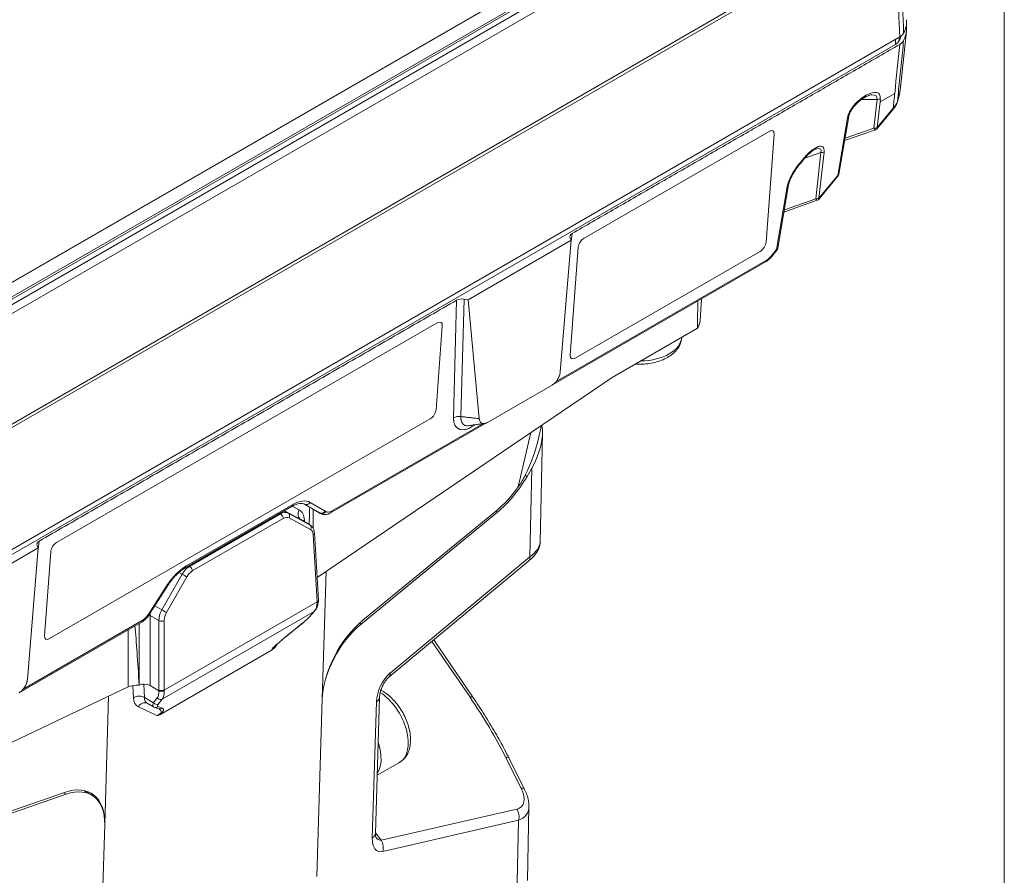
# Model space of a CAD drawing. Header units: millimetres. Extents: x 4 to 836, y 5 to 589.
# Tile 21 of 163: x 136 to 200, y 88 to 144. Entities that reach past the tile are written whole.
import ezdxf

# ---------------------------------------------------------------- set-up
doc = ezdxf.new("R2010")
doc.units = ezdxf.units.MM
doc.layers.add('1', color=7, linetype='Continuous', true_color=0xffffff)

msp = doc.modelspace()

# ---------------------------------------------------------------- linework, layer by layer
at = {"layer": '1', "color": 251, "linetype": 'Continuous', "lineweight": 18}
msp.add_line((200.102, 198.469), (200.102, 18.808), dxfattribs=at)
at = {"layer": '1', "color": 143, "linetype": 'Continuous', "lineweight": 13}
for p, q in [((114.395, 113.839), (181.14, 152.374)), ((114.471, 113.397), (181.989, 152.378)), ((178.948, 152.049), (113.112, 114.038)), ((181.306, 152.326), (114.561, 113.791)), ((182.304, 151.974), (114.786, 112.992)), ((112.352, 104.396), (188.95, 148.62)), ((188.991, 148.428), (112.388, 104.201)), ((191.831, 138.918), (190.818, 138.918)), ((191.071, 139.162), (191.11, 139.184)), ((191.624, 137.051), (191.831, 138.918)), ((192.02, 138.752), (192.978, 139.305)), ((192.042, 138.955), (192.02, 138.752)), ((192.02, 138.752), (191.835, 137.089)), ((191.835, 137.089), (192.881, 138.356)), ((189.268, 133.974), (189.904, 137.721)), ((189.747, 136.389), (191.624, 137.051)), ((188.171, 135.458), (187.124, 135.089)), ((187.839, 132.46), (188.171, 135.458)), ((188.383, 135.496), (188.051, 132.497)), ((186.821, 134.801), (186.998, 135.015)), ((188.051, 132.497), (189.268, 133.974)), ((185.293, 129.152), (185.99, 133.261)), ((185.801, 131.74), (187.839, 132.46)), ((171.997, 130.193), (171.937, 129.682)), ((184.944, 128.729), (185.293, 129.152)), ((170.962, 120.576), (184.674, 128.492)), ((164.295, 118.213), (164.494, 125.86)), ((164.974, 125.935), (164.775, 118.291)), ((156.352, 112.14), (166.199, 117.826)), ((165.72, 117.761), (165.466, 117.614)), ((154.965, 112.71), (155.94, 112.147)), ((146.894, 108.555), (153.854, 112.573)), ((155.173, 112.26), (155.627, 111.997)), ((137.349, 110.189), (137.289, 109.677)), ((144.558, 105.576), (145.705, 107.363)), ((136.319, 100.574), (144.108, 105.071))]:
    msp.add_line(p, q, dxfattribs=at)
at = {"layer": '1', "color": 143, "linetype": 'Continuous', "lineweight": 18}
for p, q in [((178.864, 152.025), (113.028, 114.015)), ((193.303, 142.983), (108.54, 94.045)), ((193.348, 139.691), (193.742, 143.361)), ((191.01, 139.044), (191.049, 139.066)), ((191.856, 137.04), (192.901, 138.308)), ((189.353, 134.066), (189.989, 137.813)), ((189.722, 136.241), (191.724, 136.948)), ((186.841, 134.752), (187.018, 134.966)), ((188.071, 132.448), (189.288, 133.926)), ((185.377, 129.243), (186.074, 133.352)), ((185.776, 131.593), (187.939, 132.356)), ((165.255, 125.892), (171.943, 129.753)), ((171.234, 121.198), (171.943, 129.753)), ((171.868, 129.916), (171.943, 129.753)), ((184.964, 128.68), (185.313, 129.103)), ((170.727, 120.358), (184.613, 128.374)), ((164.974, 125.935), (165.255, 125.892)), ((165.255, 125.892), (165.964, 118.156)), ((166.495, 117.909), (170.703, 120.339)), ((156.291, 112.022), (166.433, 117.878)), ((146.832, 108.437), (153.792, 112.455)), ((155.578, 112.029), (154.604, 112.592)), ((155.2, 112.242), (155.652, 111.981)), ((137.295, 109.749), (130.607, 105.888)), ((137.295, 109.749), (136.586, 101.194)), ((137.22, 109.911), (137.295, 109.749)), ((144.599, 105.556), (145.746, 107.343)), ((136.12, 100.377), (144.047, 104.953))]:
    msp.add_line(p, q, dxfattribs=at)
at = {"layer": '1', "color": 252, "linetype": 'Continuous', "lineweight": 13}
for p, q in [((193.02, 142.494), (193.02, 142.82)), ((193.274, 142.967), (193.274, 142.742))]:
    msp.add_line(p, q, dxfattribs=at)
at = {"layer": '1', "color": 252, "linetype": 'Continuous', "lineweight": 18}
msp.add_line((108.54, 93.719), (193.02, 142.494), dxfattribs=at)
at = {"layer": '1', "color": 18, "linetype": 'Continuous', "lineweight": 18}
for p, q in [((184.805, 136.84), (172.784, 129.9)), ((184.614, 129.627), (185.13, 136.653)), ((172.402, 129.305), (171.886, 122.278)), ((172.211, 122.092), (184.232, 129.032)), ((163.238, 124.388), (138.49, 110.099)), ((163.162, 118.737), (163.563, 124.202)), ((138.031, 103.854), (162.78, 118.142)), ((138.107, 109.505), (137.706, 104.04))]:
    msp.add_line(p, q, dxfattribs=at)
at = {"layer": '1', "color": 9, "linetype": 'Continuous', "lineweight": 18}
for p, q in [((180.323, 124.527), (180.404, 125.944)), ((180.149, 124.04), (174.609, 120.841)), ((155.421, 107.824), (174.609, 120.841)), ((169.821, 116.864), (170.019, 117.727)), ((169.925, 110.111), (170.079, 117.213)), ((169.07, 114.402), (169.379, 114.937)), ((158.285, 104.799), (167.142, 112.071)), ((158.404, 105.055), (167.123, 112.215)), ((154.944, 111.262), (154.362, 111.597)), ((155.509, 106.363), (155.245, 110.726)), ((160.101, 101.356), (169.185, 108.9)), ((156.012, 108.226), (155.757, 99.928)), ((154.945, 105.287), (155.265, 105.651)), ((153.383, 103.963), (154.522, 104.89)), ((154.513, 104.887), (154.522, 104.89)), ((153.374, 103.961), (153.383, 103.963)), ((165.55, 100.044), (163.006, 103.769)), ((145.188, 98.904), (152.502, 103.127)), ((143.143, 100.71), (123.698, 91.448)), ((143.854, 100.828), (143.858, 100.83)), ((144.565, 100.793), (145.133, 100.465)), ((141.871, 100.104), (141.615, 91.763)), ((145.133, 100.465), (145.133, 100.465)), ((155.401, 88.377), (155.757, 99.928)), ((159.212, 91.18), (159.484, 100.037)), ((144.374, 99.651), (144.783, 99.414)), ((144.834, 99.391), (145.127, 99.292)), ((168.918, 94.039), (167.912, 96.059)), ((139.118, 93.732), (129.737, 90.476)), ((129.767, 90.648), (139.003, 93.854)), ((140.767, 93.678), (140.253, 93.975)), ((169.092, 88.128), (169.196, 92.944)), ((141.615, 91.763), (141.259, 80.212))]:
    msp.add_line(p, q, dxfattribs=at)
at = {"layer": '1', "color": 9, "linetype": 'Continuous', "lineweight": 13}
for p, q in [((168.504, 113.719), (169.315, 117.249)), ((169.254, 109.161), (169.379, 114.937)), ((169.07, 114.402), (168.947, 114.473)), ((153.288, 112.164), (153.543, 112.017)), ((154.362, 111.597), (153.299, 112.171)), ((153.808, 112.463), (154.255, 112.223)), ((155.164, 112.266), (155.164, 111.019)), ((167.142, 112.071), (167.028, 112.137)), ((147.132, 108.551), (153.046, 111.965)), ((153.223, 111.666), (147.309, 108.252)), ((153.046, 111.965), (152.995, 111.995)), ((153.543, 112.017), (154.944, 111.262)), ((154.998, 110.949), (153.597, 111.704)), ((154.603, 111.556), (154.609, 111.455)), ((155.436, 106.253), (155.172, 110.616)), ((160.17, 101.616), (169.254, 109.161)), ((147.081, 108.581), (147.132, 108.551)), ((145.336, 105.715), (146.646, 108.035)), ((146.946, 107.865), (145.636, 105.544)), ((146.646, 108.035), (146.443, 108.153)), ((144.873, 105.982), (145.336, 105.715)), ((155.436, 106.253), (145.487, 100.509)), ((144.565, 105.353), (144.565, 100.793)), ((145.134, 105.024), (144.565, 105.353)), ((145.134, 100.509), (145.134, 105.024)), ((155.226, 105.62), (145.36, 99.924)), ((145.487, 105.024), (145.487, 100.509)), ((154.905, 105.255), (155.226, 105.62)), ((143.143, 104.432), (143.143, 100.71)), ((143.858, 100.83), (143.858, 104.844)), ((153.374, 103.961), (154.513, 104.887)), ((158.179, 104.86), (158.285, 104.799)), ((152.817, 103.484), (152.696, 103.293)), ((165.365, 100.035), (162.885, 103.668)), ((143.487, 100.005), (143.448, 100.804)), ((144.151, 100.89), (144.193, 100.026)), ((144.193, 100.026), (144.791, 99.68)), ((144.791, 99.68), (145.035, 100.001)), ((145.36, 99.924), (145.116, 99.603)), ((144.998, 98.849), (143.803, 99.419)), ((145.063, 99.432), (145.356, 99.332)), ((159.01, 90.887), (159.283, 99.744)), ((168.682, 94.12), (167.675, 96.139)), ((139.118, 93.732), (138.944, 93.833)), ((159.583, 90.736), (168.413, 92.77)), ((141.615, 91.763), (141.615, 91.763)), ((168.526, 92.039), (159.696, 90.005)), ((168.399, 86.181), (168.526, 92.039)), ((159.213, 91.232), (159.583, 90.736))]:
    msp.add_line(p, q, dxfattribs=at)
at = {"layer": '1', "color": 27, "linetype": 'Continuous', "lineweight": 18}
msp.add_line((159.328, 94.963), (160.782, 95.802), dxfattribs=at)
at = {"layer": '1', "color": 143, "linetype": 'Continuous', "lineweight": 18}
for centre, start, end in [((191.624, 137.231), 289.43662, 320.49999), ((189.057, 134.116), 320.49999, 350.36615), ((187.839, 132.639), 289.43662, 320.49999), ((185.081, 129.294), 320.49999, 350.36615)]:
    msp.add_arc(centre, 0.3, start, end, dxfattribs=at)
for centre, major_axis, ratio, start_param, end_param in [((188.752, 144.03), (-5, 0), 0.57735, 2.861516, 3.166283), ((188.752, 143.54), (5, 0), 0.57735, 6.002912, 6.368134), ((192.669, 138.498), (0.231, -0.191), 0.155581, 6.283185, 6.847911), ((172.354, 129.989), (-0.502, 0.001), 0.574863, 5.501803, 6.542786), ((164.847, 125.655), (-0.5, 0.001), 0.579844, 4.456538, 5.497522), ((165.818, 117.377), (0.25, -0.433), 0.577263, 3.476941, 3.846203), ((154.119, 110.562), (-1, -1.732), 0.57735, 3.085922, 3.141593), ((155.7, 113.108), (0.5, 0.866), 0.57735, 3.085922, 3.141604), ((156.181, 112.831), (0.54, 0.842), 0.543659, 3.111291, 3.166973), ((137.705, 109.985), (-0.502, 0.001), 0.574863, 5.501803, 6.542786)]:
    msp.add_ellipse(centre, major_axis=major_axis, ratio=ratio, start_param=start_param, end_param=end_param, dxfattribs=at)
at = {"layer": '1', "color": 252, "linetype": 'Continuous', "lineweight": 18}
for centre, major_axis, start_param, end_param in [((188.469, 143.54), (5, 0), 6.003148, 6.098947), ((192.313, 142.902), (1, 0), 5.497787, 6.003148)]:
    msp.add_ellipse(centre, major_axis=major_axis, ratio=0.57735, start_param=start_param, end_param=end_param, dxfattribs=at)
at = {"layer": '1', "color": 143, "linetype": 'Continuous', "lineweight": 13}
for centre, major_axis, ratio, start_param, end_param in [((190.951, 138.304), (0.966, 0.957), 0.447063, 1.03957, 2.584186), ((190.86, 139.304), (0.15, -0.26), 0.57735, 0.00108, 0.704276), ((190.899, 139.326), (0.15, -0.26), 0.57735, 6.283171, 6.987461), ((190.989, 138.327), (0.966, 0.957), 0.447063, 5.778139, 7.322755), ((190.778, 138.469), (1.026, 0.62), 0.411163, 5.951217, 6.880352), ((191.831, 139.097), (-0.298, 0.033), 0.596182, 1.636756, 2.422784), ((192.867, 138.854), (0.287, -0.088), 0.393794, 0.000283, 0.179521), ((189.693, 137.863), (0.296, -0.05), 0.550327, 5.59754, 6.275286), ((191.624, 137.231), (-0.298, 0.033), 0.596182, 1.636756, 2.422784), ((191.624, 137.231), (0.1, -0.283), 0.241272, 5.312115, 6.283184), ((191.624, 137.231), (0.231, -0.191), 0.155581, 6.283185, 6.847911), ((187.287, 134.481), (1.006, 1.355), 0.330413, 5.768011, 7.701329), ((187.076, 134.623), (1.082, 1.076), 0.265132, 5.821077, 6.792146), ((188.171, 135.638), (-0.298, 0.033), 0.596182, 1.636756, 2.422784), ((187.108, 134.263), (1.039, 1.393), 0.320923, 1.420807, 2.581254), ((186.61, 134.943), (0.231, -0.191), 0.155581, 6.281941, 6.847911), ((186.786, 135.157), (0.231, -0.191), 0.155581, 6.278256, 6.847911), ((189.057, 134.116), (0.296, -0.05), 0.550327, 5.59754, 6.283216), ((189.057, 134.116), (0.231, -0.191), 0.155581, 6.283185, 6.847911), ((185.779, 133.403), (0.296, -0.05), 0.550327, 5.59754, 6.279434), ((187.839, 132.639), (-0.298, 0.033), 0.596182, 1.636756, 2.422784), ((187.839, 132.639), (0.1, -0.283), 0.241272, 5.312115, 6.283184), ((187.839, 132.639), (0.231, -0.191), 0.155581, 6.283185, 6.847911), ((184.714, 129.04), (0.389, 0.583), 0.528792, 3.961474, 4.523654), ((184.733, 128.871), (0.231, -0.191), 0.155581, 6.282786, 6.847911), ((185.081, 129.294), (0.296, -0.05), 0.550327, 5.59754, 6.283216), ((185.081, 129.294), (0.231, -0.191), 0.155581, 6.283185, 6.847911), ((184.463, 128.634), (0.15, -0.26), 0.57735, 6.283171, 6.987461), ((153.722, 110.772), (1.279, 1.916), 0.528792, 0.034483, 0.819881), ((154.754, 112.852), (-0.15, -0.26), 0.848287, 0, 1.513466), ((153.642, 112.715), (0.15, -0.26), 0.57735, 6.283171, 6.987461), ((155.728, 112.289), (-0.15, -0.26), 0.848287, 0, 1.513466), ((154.485, 110.351), (1.128, 1.657), 0.521282, 6.266191, 6.321862), ((155.785, 112.252), (-0.176, -0.243), 0.848661, 0.085998, 1.602745), ((154.696, 110.209), (1.279, 1.916), 0.528792, 6.261998, 6.317668), ((156.392, 112.689), (0.389, 0.583), 0.528792, 3.120405, 3.961474), ((156.141, 112.282), (0.15, -0.26), 0.57735, 0.000149, 0.704276), ((146.761, 106.753), (1.279, 1.916), 0.528792, 0.819881, 1.605279), ((146.682, 108.697), (0.15, -0.26), 0.57735, 0.001871, 0.704276), ((145.494, 107.505), (0.252, -0.162), 0.033136, 5.725814, 6.283195), ((143.897, 105.213), (0.15, -0.26), 0.57735, 6.283171, 6.987461), ((144.148, 105.62), (0.389, 0.583), 0.528792, 3.961474, 4.802542), ((145.615, 104.966), (1.279, 1.916), 0.528792, 1.605279, 1.66095), ((144.279, 105.609), (0.257, -0.154), 0.08027, 5.724139, 6.283273), ((144.347, 105.718), (0.252, -0.162), 0.033136, 5.725814, 6.283195)]:
    msp.add_ellipse(centre, major_axis=major_axis, ratio=ratio, start_param=start_param, end_param=end_param, dxfattribs=at)
at = {"layer": '1', "color": 18, "linetype": 'Continuous', "lineweight": 18}
for centre, start_param, end_param in [((184.777, 136.449), 5.535188, 7.105984), ((172.756, 129.509), 0.822799, 2.393595), ((184.261, 129.423), 3.964391, 5.535188), ((163.21, 123.998), 5.535188, 7.105984), ((172.24, 122.483), 2.393595, 3.964391), ((162.809, 118.533), 3.964391, 5.535188), ((138.461, 109.709), 0.822799, 2.393595), ((138.06, 104.244), 2.393595, 3.964391)]:
    msp.add_ellipse(centre, major_axis=(0.279, 0.415), ratio=0.528667, start_param=start_param, end_param=end_param, dxfattribs=at)
at = {"layer": '1', "color": 9, "linetype": 'Continuous', "lineweight": 18}
for centre, major_axis, ratio, start_param, end_param in [((174.58, 67.235), (5.333, 61.558), 0.027231, 5.890015, 5.972976), ((177.822, 124.568), (2.503, 0.011), 0.57944, 5.903286, 6.247979), ((167.549, 115.855), (1.841, 2.975), 0.583551, 4.764757, 5.69876), ((166.219, 114.583), (3.131, 5.171), 0.40527, 4.932279, 5.395738), ((166.652, 115.798), (2.6, 4.503), 0.537015, 4.101514, 4.71238), ((166.652, 115.798), (2.5, 4.33), 0.537015, 4.101514, 4.536522), ((155.871, 90.724), (-0.696, 23.793), 0.030199, 0.424482, 0.529839), ((154.407, 104.986), (0.625, 0.503), 0.179168, 4.737909, 5.479674), ((154.757, 105.452), (0.188, -0.165), 0.75364, 6.01804, 6.283207), ((158.828, 101.83), (2.25, 3.897), 0.537015, 0.959922, 2.356185), ((143.85, 83.784), (-0.696, 23.793), 0.030199, 5.510087, 5.784222), ((158.69, 101.717), (2.15, 3.724), 0.537015, 0.959922, 2.356185), ((143.85, 100.302), (-0.999, 0.07), 0.524987, 4.745052, 5.534427), ((144.211, 100.626), (-0.5, 0.036), 0.52391, 3.96527, 5.534848), ((145.525, 100.141), (0.761, 0.711), 0.274718, 3.224965, 3.268602), ((144.915, 99.628), (0.081, 0.237), 0.978443, 2.968271, 3.141608), ((138.322, 89.99), (2.484, 3.759), 0.575959, 5.532579, 6.928842), ((138.467, 90.041), (2.374, 3.592), 0.575959, 5.532579, 6.928842), ((166.718, 93.973), (-2.322, 1.555), 0.558048, 3.483957, 3.516936)]:
    msp.add_ellipse(centre, major_axis=major_axis, ratio=ratio, start_param=start_param, end_param=end_param, dxfattribs=at)
at = {"layer": '1', "color": 27, "linetype": 'Continuous', "lineweight": 13}
for centre, major_axis, start_param, end_param in [((176.377, 123.495), (-2.75, 0), 1.599663, 3.112634), ((159.407, 98.184), (1.375, -2.382), 0.000098, 2.294344)]:
    msp.add_ellipse(centre, major_axis=major_axis, ratio=0.57735, start_param=start_param, end_param=end_param, dxfattribs=at)
at = {"layer": '1', "color": 9, "linetype": 'Continuous', "lineweight": 13}
for centre, major_axis, ratio, start_param, end_param in [((153.065, 111.138), (0.48, 0.878), 0.592263, 0.003657, 0.771602), ((154.608, 112.033), (0.237, 0.44), 0.802131, 1.572038, 3.117727), ((153.544, 110.901), (0.709, 1.322), 0.597134, 5.513979, 6.281923), ((153.046, 111.761), (-0.125, 0.217), 0.57735, 3.961897, 5.497787), ((153.242, 111.043), (0.355, 0.661), 0.597134, 6.281923, 7.049868), ((153.42, 111.799), (-0.119, -0.22), 0.802131, 1.572038, 3.117727), ((154.956, 111.367), (0.499, 0.03), 0.576647, 2.321939, 2.557057), ((154.821, 111.044), (-0.119, -0.22), 0.802131, 1.572038, 3.117727), ((154.643, 110.288), (0.355, 0.661), 0.597134, 5.513979, 6.281923), ((154.996, 110.711), (-0.25, -0.015), 0.576647, 2.321939, 3.141382), ((167.409, 109.402), (2.491, 0.874), 0.408903, 5.393036, 6.130869), ((168.706, 109.477), (-0.479, 0.577), 0.478974, 3.141595, 3.798926), ((147.151, 107.724), (0.48, 0.878), 0.592263, 0.771602, 1.539547), ((147.328, 107.629), (0.355, 0.661), 0.597134, 0.766683, 1.534628), ((147.132, 108.347), (0.125, -0.217), 0.57735, 0.820305, 2.356194), ((146.769, 107.959), (0.218, -0.123), 0.028247, 0.640238, 2.185927), ((155.259, 106.348), (-0.25, -0.015), 0.576647, 2.32194, 3.141578), ((145.841, 105.403), (0.48, 0.878), 0.592263, 1.539547, 2.307492), ((145.459, 105.639), (-0.218, 0.123), 0.028247, 3.78183, 5.32752), ((154.377, 106.823), (-0.661, 1.349), 0.617671, 3.396229, 3.974323), ((155.078, 105.816), (0.188, -0.165), 0.75364, 6.01804, 6.283588), ((154.377, 106.823), (-0.782, 1.281), 0.560318, 3.918513, 3.948174), ((144.211, 105.163), (-0.5, 0), 0.536374, 3.9276, 4.124508), ((145.273, 105.731), (0.458, 0.89), 0.606714, 2.091345, 2.292235), ((145.31, 105.119), (0.25, 0), 0.536374, 3.9276, 5.497178), ((146.018, 105.308), (0.355, 0.661), 0.597134, 1.534628, 2.302573), ((154.198, 104.446), (1.718, 1.316), 0.059727, 2.024589, 3.261584), ((154.049, 104.642), (1.509, 1.449), 0.041988, 2.969983, 3.560752), ((160.306, 100.355), (0.65, 1.477), 0.535686, 0.820575, 2.216839), ((159.622, 101.933), (-0.479, 0.577), 0.478974, 3.141595, 3.798926), ((144.249, 100.983), (-0.591, 1.102), 0.597134, 3.938726, 3.980613), ((145.31, 100.604), (0.25, 0), 0.536374, 3.9276, 5.497178), ((144.426, 101.078), (-0.716, 1.318), 0.593892, 3.947653, 3.977315), ((143.84, 99.787), (-0.499, -0.024), 0.645167, 3.898832, 5.466587), ((144.547, 100.72), (0.788, 1.277), 0.556861, 2.459737, 3.201502), ((144.9, 100.502), (0.537, 0.844), 0.546395, 2.467027, 3.208792), ((144.25, 100.958), (-0.7, 1.038), 0.524987, 3.317501, 3.907783), ((145.211, 100.12), (0.199, -0.152), 0.838308, 4.438216, 5.961754), ((144.426, 101.078), (-0.826, 1.254), 0.533933, 3.322683, 3.900778), ((158.735, 100.06), (-0.75, 0.023), 0.597148, 2.409174, 3.135122), ((164.93, 99.621), (-0.619, -0.423), 0.21154, 3.141226, 3.800739), ((158.332, 100.089), (-10.212, 11.953), 0.353449, 4.097292, 4.414857), ((144.156, 99.201), (-0.215, -0.451), 0.82911, 3.141605, 4.62291), ((145.525, 100.141), (0.761, 0.711), 0.274718, 2.526837, 3.224965), ((144.967, 99.8), (-0.199, 0.152), 0.838308, 1.296623, 2.820161), ((144.915, 99.628), (0.081, 0.237), 0.978443, 3.141608, 4.127959), ((144.413, 99.078), (0.882, 0.028), 0.372228, 5.425132, 6.906436), ((145.674, 99.944), (0.625, 0.503), 0.179168, 2.512614, 3.254379), ((145.208, 99.528), (-0.081, -0.237), 0.978443, 0.000015, 0.986366), ((144.561, 98.882), (0.877, 0.385), 0.3051, 5.367124, 6.60412), ((167.24, 95.725), (-0.671, -0.335), 0.366949, 3.141594, 3.840615), ((167.153, 94.388), (-1.574, 1.443), 0.495011, 2.813648, 4.05302), ((168.247, 93.705), (-0.671, -0.335), 0.366949, 3.141067, 3.840615), ((166.718, 93.973), (-2.322, 1.555), 0.558048, 2.746124, 3.483957), ((167.978, 92.356), (0.168, -0.731), 0.754962, 0.957771, 1.99152), ((158.462, 91.203), (-0.75, 0.023), 0.597148, 2.409174, 3.141602), ((159.487, 91.864), (-0.107, 1.128), 0.481715, 2.469671, 3.121313), ((160.035, 91.548), (0.661, 1.522), 0.515215, 2.228682, 3.505199), ((159.148, 90.321), (0.168, -0.731), 0.754962, 0.957771, 1.99152)]:
    msp.add_ellipse(centre, major_axis=major_axis, ratio=ratio, start_param=start_param, end_param=end_param, dxfattribs=at)
at = {"layer": '1', "color": 27, "linetype": 'Continuous', "lineweight": 18}
msp.add_ellipse((157.639, 97.163), major_axis=(-1.375, 2.382), ratio=0.57735, start_param=3.41285, end_param=4.371428, dxfattribs=at)
at = {"layer": '1', "color": 143, "linetype": 'Continuous', "lineweight": 13}
for points, degree in [([(193.303, 142.983), (193.217, 145.26), (193.132, 147.537), (193.045, 149.813)], 3), ([(193.304, 150.073), (193.389, 147.793), (193.473, 145.512), (193.557, 143.232)], 3), ([(192.978, 139.305), (193.086, 140.368), (193.195, 141.431), (193.303, 142.494)], 3), ([(165.964, 118.156), (164.775, 118.291)], 1)]:
    msp.add_open_spline(points, degree=degree, dxfattribs=at)
at = {"layer": '1', "color": 143, "linetype": 'Continuous', "lineweight": 18}
for points, knots in [([(193.557, 143.232), (193.545, 143.208), (193.517, 143.163), (193.479, 143.12), (193.447, 143.088), (193.436, 143.078), (193.412, 143.058), (193.4, 143.048), (193.361, 143.019), (193.333, 143.001), (193.303, 142.983)], [0, 0, 0, 0, 0.25, 0.5, 0.5, 0.625, 0.625, 0.75, 0.75, 1, 1, 1, 1]), ([(193.303, 142.494), (193.333, 142.511), (193.389, 142.547), (193.435, 142.587), (193.467, 142.618), (193.477, 142.629), (193.497, 142.651), (193.506, 142.662), (193.531, 142.695), (193.545, 142.718), (193.556, 142.742)], [0, 0, 0, 0, 0.25, 0.5, 0.5, 0.625, 0.625, 0.75, 0.75, 1, 1, 1, 1]), ([(193.154, 138.766), (193.187, 138.873), (193.268, 139.177), (193.343, 139.535), (193.352, 139.78), (193.353, 139.83)], [0, 0, 0, 0, 0.302697, 0.859491, 1, 1, 1, 1]), ([(193.155, 138.788), (193.186, 138.886), (193.214, 138.984), (193.25, 139.131), (193.262, 139.18), (193.283, 139.278), (193.293, 139.327), (193.321, 139.483), (193.337, 139.589), (193.348, 139.694)], [0, 0, 0, 0, 0.323468, 0.323468, 0.485201, 0.485201, 0.646935, 0.646935, 1, 1, 1, 1]), ([(189.989, 137.813), (189.993, 137.837), (190.009, 137.906), (190.067, 138.056), (190.181, 138.258), (190.35, 138.486), (190.565, 138.715), (190.793, 138.907), (190.943, 139.005), (191.01, 139.044)], [0, 0, 0, 0, 0.057038, 0.155992, 0.288373, 0.446291, 0.630176, 0.833919, 1, 1, 1, 1]), ([(191.049, 139.066), (191.093, 139.092), (191.204, 139.149), (191.354, 139.206), (191.467, 139.221), (191.486, 139.218), (191.487, 139.218)], [0, 0, 0, 0, 0.246109, 0.636554, 0.972517, 1, 1, 1, 1]), ([(192.895, 138.311), (192.915, 138.332), (193.01, 138.435), (193.096, 138.594), (193.14, 138.731), (193.149, 138.767)], [0, 0, 0, 0, 0.157258, 0.785636, 1, 1, 1, 1]), ([(187.018, 134.966), (187.066, 135.025), (187.205, 135.185), (187.424, 135.402), (187.647, 135.579), (187.799, 135.671), (187.855, 135.691), (187.869, 135.695)], [0, 0, 0, 0, 0.177239, 0.498967, 0.741562, 0.931418, 1, 1, 1, 1]), ([(186.074, 133.352), (186.081, 133.386), (186.104, 133.49), (186.18, 133.704), (186.32, 133.995), (186.52, 134.327), (186.705, 134.583), (186.818, 134.723), (186.841, 134.752)], [0, 0, 0, 0, 0.079385, 0.239693, 0.43715, 0.673707, 0.932806, 1, 1, 1, 1]), ([(184.613, 128.374), (184.645, 128.393), (184.75, 128.461), (184.868, 128.569), (184.947, 128.66), (184.964, 128.68)], [0, 0, 0, 0, 0.255543, 0.838092, 1, 1, 1, 1]), ([(170.703, 120.339), (170.736, 120.358), (170.769, 120.38), (170.817, 120.418), (170.832, 120.432), (170.856, 120.453), (170.864, 120.46), (170.879, 120.475), (170.887, 120.483), (170.926, 120.522), (170.955, 120.555), (170.996, 120.608), (171.01, 120.627), (171.036, 120.664), (171.049, 120.684), (171.086, 120.743), (171.108, 120.783), (171.137, 120.845), (171.146, 120.866), (171.159, 120.898), (171.164, 120.908), (171.172, 120.929), (171.175, 120.94), (171.194, 120.993), (171.206, 121.034), (171.219, 121.097), (171.223, 121.117), (171.23, 121.158), (171.232, 121.178), (171.234, 121.198)], [0, 0, 0, 0, 0.125, 0.125, 0.1875, 0.1875, 0.21875, 0.21875, 0.25, 0.25, 0.375, 0.375, 0.4375, 0.4375, 0.5, 0.5, 0.625, 0.625, 0.6875, 0.6875, 0.71875, 0.71875, 0.75, 0.75, 0.875, 0.875, 0.9375, 0.9375, 1, 1, 1, 1]), ([(165.964, 118.156), (165.966, 118.138), (165.968, 118.121), (165.975, 118.088), (165.978, 118.071), (165.992, 118.025), (166.004, 117.997), (166.026, 117.959), (166.034, 117.947), (166.047, 117.931), (166.052, 117.925), (166.061, 117.915), (166.075, 117.9), (166.091, 117.888), (166.113, 117.872), (166.125, 117.866), (166.161, 117.849), (166.188, 117.842), (166.229, 117.837), (166.244, 117.836), (166.273, 117.836), (166.288, 117.838), (166.334, 117.844), (166.365, 117.852), (166.405, 117.866), (166.413, 117.869), (166.43, 117.876), (166.438, 117.88), (166.462, 117.891), (166.479, 117.9), (166.495, 117.909)], [0, 0, 0, 0, 0.0625, 0.0625, 0.125, 0.125, 0.25, 0.25, 0.3125, 0.3125, 0.34375, 0.34375, 0.375, 0.4375, 0.4375, 0.5, 0.5, 0.625, 0.625, 0.6875, 0.6875, 0.75, 0.75, 0.875, 0.875, 0.90625, 0.90625, 0.9375, 0.9375, 1, 1, 1, 1]), ([(153.792, 112.455), (153.839, 112.482), (153.971, 112.552), (154.177, 112.627), (154.383, 112.654), (154.517, 112.633), (154.582, 112.605), (154.604, 112.592)], [0, 0, 0, 0, 0.127389, 0.367852, 0.607047, 0.84891, 1, 1, 1, 1]), ([(155.609, 112.009), (155.655, 111.977), (155.76, 111.923), (155.947, 111.902), (156.128, 111.942), (156.241, 111.993), (156.291, 112.022)], [0, 0, 0, 0, 0.229729, 0.499237, 0.773076, 1, 1, 1, 1]), ([(145.746, 107.343), (145.784, 107.403), (145.9, 107.573), (146.113, 107.84), (146.385, 108.116), (146.63, 108.311), (146.777, 108.405), (146.832, 108.437)], [0, 0, 0, 0, 0.126564, 0.36999, 0.612637, 0.853388, 1, 1, 1, 1]), ([(144.047, 104.953), (144.088, 104.977), (144.2, 105.052), (144.374, 105.217), (144.485, 105.37), (144.536, 105.455)], [0, 0, 0, 0, 0.215897, 0.607506, 1, 1, 1, 1]), ([(136.586, 101.194), (136.582, 101.154), (136.576, 101.114), (136.562, 101.052), (136.557, 101.031), (136.548, 101), (136.545, 100.989), (136.538, 100.968), (136.535, 100.957), (136.516, 100.904), (136.499, 100.863), (136.47, 100.801), (136.459, 100.78), (136.437, 100.74), (136.425, 100.719), (136.389, 100.66), (136.363, 100.623), (136.321, 100.57), (136.307, 100.552), (136.277, 100.519), (136.262, 100.502), (136.217, 100.456), (136.185, 100.427), (136.137, 100.389), (136.121, 100.377), (136.088, 100.355), (136.072, 100.344), (136.055, 100.335)], [0, 0, 0, 0, 0.125, 0.125, 0.1875, 0.1875, 0.21875, 0.21875, 0.25, 0.25, 0.375, 0.375, 0.4375, 0.4375, 0.5, 0.5, 0.625, 0.625, 0.6875, 0.6875, 0.75, 0.75, 0.875, 0.875, 0.9375, 0.9375, 1, 1, 1, 1])]:
    msp.add_open_spline(points, degree=3, knots=knots, dxfattribs=at)
for points, degree in [([(171.997, 130.193), (193.303, 142.494)], 1), ([(137.349, 110.189), (164.494, 125.86)], 1), ([(165.272, 117.7), (166.312, 117.841)], 1), ([(144.536, 105.455), (144.567, 105.506), (144.599, 105.556)], 2)]:
    msp.add_open_spline(points, degree=degree, dxfattribs=at)
at = {"layer": '1', "color": 143, "linetype": 'Continuous', "lineweight": 13}
for points, knots in [([(193.556, 142.742), (193.503, 142.213), (193.449, 141.685), (193.341, 140.622), (193.287, 140.088), (193.207, 139.299), (193.181, 139.043), (193.155, 138.788)], [0, 0, 0, 0, 0.400895, 0.400895, 0.806151, 0.806151, 1, 1, 1, 1]), ([(192.881, 138.356), (192.912, 138.389), (192.942, 138.423), (192.984, 138.475), (192.997, 138.492), (193.023, 138.528), (193.035, 138.546), (193.069, 138.6), (193.09, 138.636), (193.126, 138.711), (193.142, 138.749), (193.155, 138.788)], [0, 0, 0, 0, 0.25, 0.25, 0.375, 0.375, 0.5, 0.5, 0.75, 0.75, 1, 1, 1, 1]), ([(165.466, 117.614), (165.385, 117.567), (165.306, 117.53), (165.19, 117.487), (165.152, 117.475), (165.077, 117.456), (165.04, 117.448), (164.931, 117.433), (164.862, 117.432), (164.766, 117.445), (164.735, 117.451), (164.69, 117.465), (164.676, 117.47), (164.647, 117.481), (164.633, 117.488), (164.566, 117.522), (164.518, 117.559), (164.456, 117.626), (164.437, 117.651), (164.411, 117.692), (164.403, 117.706), (164.387, 117.735), (164.38, 117.75), (164.346, 117.826), (164.325, 117.895), (164.309, 117.988), (164.306, 118.008), (164.301, 118.047), (164.299, 118.067), (164.295, 118.128), (164.294, 118.17), (164.295, 118.213)], [0, 0, 0, 0, 0.125, 0.125, 0.1875, 0.1875, 0.25, 0.25, 0.375, 0.375, 0.4375, 0.4375, 0.46875, 0.46875, 0.5, 0.5, 0.625, 0.625, 0.6875, 0.6875, 0.71875, 0.71875, 0.75, 0.75, 0.875, 0.875, 0.90625, 0.90625, 0.9375, 0.9375, 1, 1, 1, 1]), ([(164.775, 118.291), (164.733, 118.299), (164.69, 118.303), (164.603, 118.304), (164.56, 118.301), (164.476, 118.288), (164.436, 118.277), (164.36, 118.25), (164.326, 118.233), (164.295, 118.213)], [0, 0, 0, 0, 0.25, 0.25, 0.5, 0.5, 0.75, 0.75, 1, 1, 1, 1]), ([(164.775, 118.291), (164.773, 118.258), (164.773, 118.226), (164.774, 118.179), (164.775, 118.164), (164.778, 118.134), (164.779, 118.119), (164.789, 118.048), (164.803, 117.996), (164.826, 117.937), (164.832, 117.926), (164.842, 117.903), (164.848, 117.893), (164.867, 117.862), (164.88, 117.842), (164.925, 117.79), (164.96, 117.762), (165.01, 117.736), (165.02, 117.731), (165.041, 117.722), (165.052, 117.718), (165.086, 117.708), (165.109, 117.703), (165.18, 117.693), (165.231, 117.694), (165.285, 117.702)], [0, 0, 0, 0, 0.083607, 0.083607, 0.12541, 0.12541, 0.167214, 0.167214, 0.334427, 0.334427, 0.376231, 0.376231, 0.418034, 0.418034, 0.501641, 0.501641, 0.668854, 0.668854, 0.710658, 0.710658, 0.752461, 0.752461, 0.836068, 0.836068, 1, 1, 1, 1])]:
    msp.add_open_spline(points, degree=3, knots=knots, dxfattribs=at)
at = {"layer": '1', "color": 143, "linetype": 'Continuous', "lineweight": 13, "extrusion": (-2.34153e-10, 2.39377e-11, -1)}
msp.add_open_spline([(192.881, 138.356), (192.913, 138.673), (192.945, 138.989), (192.978, 139.305)], degree=3, dxfattribs=at)
at = {"layer": '1', "color": 27, "linetype": 'Continuous', "lineweight": 18}
for points, knots in [([(176.112, 121.704), (176.225, 121.697), (176.497, 121.691), (176.926, 121.722), (177.385, 121.807), (177.818, 121.942), (178.212, 122.127), (178.555, 122.361), (178.821, 122.63), (179.004, 122.921), (179.102, 123.193), (179.12, 123.368), (179.121, 123.443)], [0, 0, 0, 0, 0.078044, 0.186964, 0.29626, 0.406326, 0.517575, 0.63017, 0.743027, 0.839839, 0.932949, 1, 1, 1, 1]), ([(160.767, 95.802), (160.843, 95.841), (161.002, 95.946), (161.202, 96.174), (161.361, 96.464), (161.463, 96.801), (161.507, 97.18), (161.488, 97.595), (161.407, 98.03), (161.267, 98.471), (161.073, 98.903), (160.832, 99.314), (160.55, 99.694), (160.234, 100.031), (159.906, 100.303), (159.681, 100.443), (159.574, 100.499)], [0, 0, 0, 0, 0.053095, 0.119239, 0.186019, 0.255381, 0.327987, 0.402993, 0.478872, 0.554576, 0.630001, 0.705315, 0.780771, 0.856577, 0.933038, 1, 1, 1, 1])]:
    msp.add_open_spline(points, degree=3, knots=knots, dxfattribs=at)
at = {"layer": '1', "color": 9, "linetype": 'Continuous', "lineweight": 18}
for points, knots in [([(168.947, 114.473), (168.883, 114.341), (168.814, 114.212), (168.667, 113.96), (168.588, 113.837), (168.504, 113.719)], [0, 0, 0, 0, 0.5, 0.5, 1, 1, 1, 1]), ([(155.245, 110.726), (155.242, 110.774), (155.225, 110.895), (155.158, 111.069), (155.046, 111.197), (154.966, 111.249), (154.94, 111.264)], [0, 0, 0, 0, 0.212235, 0.546148, 0.85853, 1, 1, 1, 1]), ([(169.185, 108.9), (169.237, 108.944), (169.389, 109.077), (169.602, 109.302), (169.783, 109.57), (169.895, 109.839), (169.921, 110.019), (169.925, 110.109)], [0, 0, 0, 0, 0.126792, 0.38396, 0.623747, 0.819529, 1, 1, 1, 1]), ([(155.265, 105.651), (155.3, 105.691), (155.382, 105.803), (155.475, 106.025), (155.506, 106.216), (155.512, 106.321)], [0, 0, 0, 0, 0.229653, 0.603958, 1, 1, 1, 1]), ([(155.511, 106.311), (155.511, 106.303), (155.509, 106.295), (155.505, 106.283), (155.503, 106.279), (155.498, 106.27), (155.492, 106.262), (155.485, 106.253), (155.478, 106.245), (155.473, 106.242), (155.464, 106.234), (155.457, 106.229), (155.449, 106.223), (155.443, 106.22), (155.441, 106.218), (155.438, 106.217)], [0, 0, 0, 0, 0.219461, 0.219461, 0.349551, 0.349551, 0.479641, 0.609731, 0.609731, 0.73982, 0.73982, 0.86991, 0.934955, 0.934955, 1, 1, 1, 1]), ([(152.551, 103.224), (152.551, 103.224), (152.551, 103.224), (152.554, 103.229), (152.57, 103.247), (152.612, 103.293), (152.713, 103.392), (152.906, 103.565), (153.142, 103.766), (153.313, 103.907), (153.383, 103.963)], [0, 0, 0, 0, 0.002394, 0.026157, 0.06206, 0.125152, 0.249734, 0.472227, 0.788953, 1, 1, 1, 1]), ([(152.696, 103.293), (152.688, 103.285), (152.68, 103.277), (152.664, 103.261), (152.656, 103.253), (152.633, 103.23), (152.616, 103.215), (152.568, 103.172), (152.535, 103.146), (152.502, 103.127)], [0, 0, 0, 0, 0.125, 0.125, 0.25, 0.25, 0.5, 0.5, 1, 1, 1, 1]), ([(159.484, 100.037), (159.485, 100.072), (159.493, 100.178), (159.531, 100.383), (159.617, 100.646), (159.739, 100.904), (159.883, 101.129), (160.012, 101.276), (160.079, 101.338), (160.101, 101.356)], [0, 0, 0, 0, 0.097246, 0.277869, 0.458081, 0.629694, 0.787486, 0.930323, 1, 1, 1, 1]), ([(145.133, 100.465), (145.145, 100.458), (145.157, 100.453), (145.178, 100.445), (145.185, 100.443), (145.199, 100.438), (145.207, 100.436), (145.229, 100.431), (145.245, 100.429), (145.269, 100.426), (145.277, 100.426), (145.293, 100.425), (145.302, 100.425), (145.326, 100.426), (145.342, 100.427), (145.367, 100.43), (145.375, 100.431), (145.39, 100.434), (145.406, 100.438), (145.42, 100.442), (145.435, 100.447), (145.442, 100.45), (145.456, 100.455), (145.465, 100.46), (145.475, 100.465), (145.481, 100.468), (145.484, 100.47), (145.487, 100.472)], [0, 0, 0, 0, 0.125, 0.125, 0.1875, 0.1875, 0.25, 0.25, 0.375, 0.375, 0.4375, 0.4375, 0.5, 0.5, 0.625, 0.625, 0.6875, 0.6875, 0.75, 0.8125, 0.8125, 0.875, 0.875, 0.9375, 0.96875, 0.96875, 1, 1, 1, 1]), ([(167.912, 96.059), (167.816, 96.252), (167.526, 96.817), (167.001, 97.763), (166.311, 98.901), (165.811, 99.661), (165.55, 100.044)], [0, 0, 0, 0, 0.142765, 0.420238, 0.706409, 1, 1, 1, 1]), ([(145.188, 98.904), (145.155, 98.885), (145.122, 98.873), (145.075, 98.86), (145.059, 98.857), (145.036, 98.853), (145.028, 98.852), (145.013, 98.85), (145.005, 98.849), (144.998, 98.849)], [0, 0, 0, 0, 0.5, 0.5, 0.75, 0.75, 0.875, 0.875, 1, 1, 1, 1]), ([(169.192, 93.023), (169.191, 93.123), (169.171, 93.346), (169.076, 93.687), (168.976, 93.925), (168.918, 94.039)], [0, 0, 0, 0, 0.289133, 0.652933, 1, 1, 1, 1]), ([(159.242, 90.937), (159.243, 90.936), (159.229, 90.957), (159.213, 91.046), (159.211, 91.135), (159.212, 91.18)], [0, 0, 0, 0, 0.314772, 0.702019, 1, 1, 1, 1])]:
    msp.add_open_spline(points, degree=3, knots=knots, dxfattribs=at)
msp.add_open_spline([(155.511, 106.311), (155.511, 106.337), (155.509, 106.363)], degree=2, dxfattribs=at)

doc.saveas('drawing.dxf')
